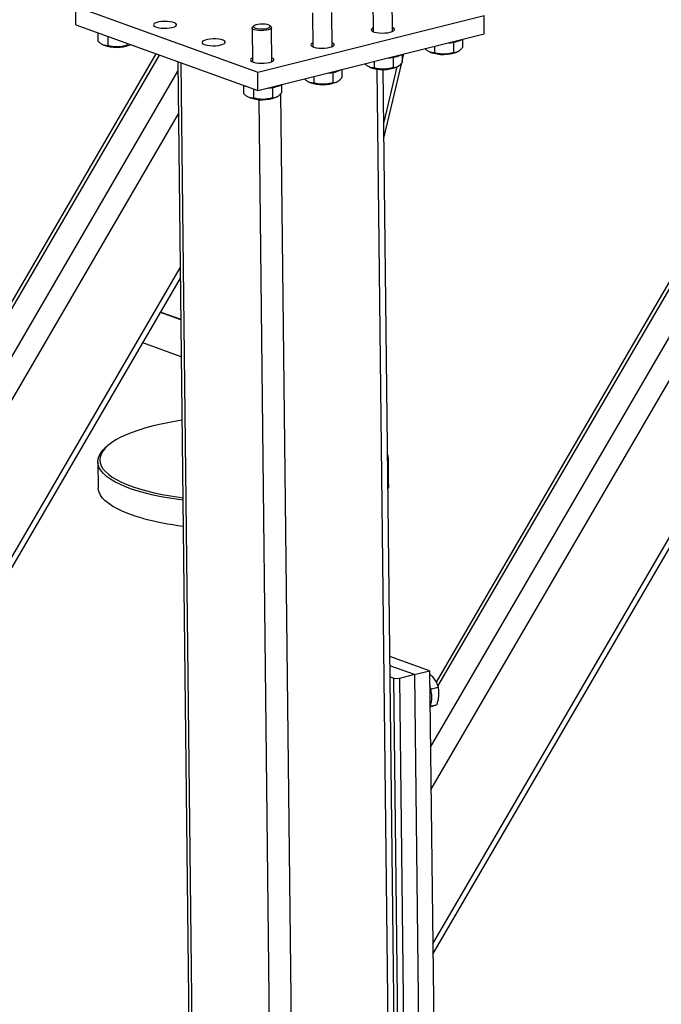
# Model space of a CAD drawing. Header units: millimetres. Extents: x 0 to 841, y 0 to 594.
# Tile 20 of 177: x 149 to 166, y 50 to 76. Entities that reach past the tile are written whole.
import ezdxf

# ---------------------------------------------------------------- set-up
doc = ezdxf.new("R2010")
doc.units = ezdxf.units.MM
doc.layers.add('TRAIT-FORT', color=4, linetype='Continuous', lineweight=25)

msp = doc.modelspace()

# ---------------------------------------------------------------- linework, layer by layer
at = {"layer": 'TRAIT-FORT', "color": 4, "linetype": 'Continuous', "lineweight": 25}
for p, q in [((170.955, 77.763), (159.82, 58.648)), ((159.676, 56.97), (171.644, 77.515)), ((159.869, 58.539), (171.048, 77.729)), ((159.689, 55.871), (172.184, 77.32)), ((158.188, 76.31), (158.198, 75.435)), ((158.698, 75.441), (158.688, 76.316)), ((150.521, 75.607), (150.516, 76.084)), ((150.516, 76.084), (155.216, 74.392)), ((155.216, 74.392), (161.06, 75.854)), ((156.63, 75.92), (156.64, 75.045)), ((157.139, 75.051), (157.129, 75.926)), ((161.065, 75.376), (161.06, 75.854)), ((150.521, 75.607), (155.222, 73.915)), ((155.071, 75.53), (155.081, 74.655)), ((155.116, 75.584), (155.083, 75.554)), ((155.559, 75.559), (155.525, 75.589)), ((155.581, 74.661), (155.571, 75.536)), ((151.087, 75.403), (151.089, 75.193)), ((151.152, 75.38), (151.144, 75.383)), ((151.344, 75.31), (151.347, 75.071)), ((155.222, 73.915), (161.065, 75.376)), ((160.503, 75.236), (160.506, 75.027)), ((151.223, 75.093), (151.241, 75.085)), ((151.837, 75.133), (151.838, 75.08)), ((151.921, 75.093), (151.933, 75.099)), ((159.78, 75.055), (159.782, 74.887)), ((160.27, 75.162), (160.273, 74.896)), ((152.586, 74.863), (146.031, 63.61)), ((146.081, 63.501), (152.68, 74.83)), ((158.712, 74.772), (158.715, 74.507)), ((158.945, 74.846), (158.947, 74.638)), ((158.947, 74.672), (158.991, 74.858)), ((159.659, 74.909), (159.677, 74.901)), ((160.356, 74.909), (160.376, 74.918)), ((153.154, 74.659), (153.468, 47.281)), ((153.556, 47.208), (153.242, 74.628)), ((157.387, 74.456), (157.389, 74.248)), ((158.101, 74.519), (158.119, 74.511)), ((158.222, 74.666), (158.224, 74.497)), ((158.617, 47.098), (158.303, 74.468)), ((158.766, 47.192), (158.454, 74.46)), ((158.808, 74.524), (158.469, 73.102)), ((158.474, 72.685), (158.936, 74.626)), ((158.798, 74.519), (158.818, 74.529)), ((145.887, 61.932), (153.157, 74.411)), ((155.222, 73.915), (155.216, 74.392)), ((156.664, 74.276), (156.666, 74.107)), ((157.153, 74.383), (157.156, 74.117)), ((154.847, 74.05), (154.85, 73.839)), ((154.913, 74.026), (154.904, 74.029)), ((155.105, 73.957), (155.108, 73.718)), ((155.595, 73.993), (155.598, 73.727)), ((155.828, 74.067), (155.831, 73.858)), ((156.542, 74.13), (156.56, 74.122)), ((157.239, 74.13), (157.259, 74.139)), ((154.984, 73.74), (155.002, 73.732)), ((155.681, 73.74), (155.701, 73.749)), ((156.124, 46.474), (155.81, 73.837)), ((155.561, 46.486), (155.25, 73.683)), ((145.899, 60.833), (153.169, 73.312)), ((159.734, 51.896), (172.151, 73.212)), ((159.737, 51.628), (172.34, 73.262)), ((145.945, 56.858), (153.215, 69.338)), ((145.948, 56.59), (153.218, 69.069)), ((153.23, 67.997), (152.704, 68.186)), ((152.71, 68.198), (153.23, 68.011)), ((153.241, 67.042), (152.246, 67.4)), ((151.318, 64.727), (151.271, 64.684)), ((151.088, 64.333), (151.096, 63.665)), ((158.595, 63.751), (158.588, 64.419)), ((159.653, 58.94), (158.627, 59.309)), ((159.264, 58.843), (158.63, 59.071)), ((158.634, 58.784), (158.733, 58.748)), ((158.854, 48.248), (158.733, 58.748)), ((158.733, 58.748), (158.874, 58.745)), ((159.264, 58.843), (158.874, 58.745)), ((158.874, 58.745), (158.994, 48.245)), ((159.264, 58.843), (159.653, 58.94)), ((159.264, 58.843), (159.384, 48.342)), ((159.653, 58.94), (159.773, 48.44)), ((159.679, 58.468), (159.878, 58.518)), ((159.67, 58.023), (159.845, 58.066))]:
    msp.add_line(p, q, dxfattribs=at)
at = {"layer": 'TRAIT-FORT', "color": 4, "linetype": 'Continuous', "lineweight": 25, "flags": 128}
for points in [[(153.011, 75.542), (153.064, 75.559), (153.101, 75.579), (153.121, 75.601), (153.122, 75.623), (153.104, 75.645), (153.069, 75.664), (153.018, 75.68), (152.955, 75.692), (152.884, 75.698), (152.809, 75.699), (152.735, 75.694), (152.666, 75.684), (152.607, 75.67), (152.563, 75.651), (152.534, 75.63), (152.524, 75.608), (152.532, 75.586), (152.559, 75.565), (152.602, 75.547), (152.659, 75.533), (152.727, 75.524), (152.801, 75.521), (152.876, 75.522), (152.947, 75.53), (153.011, 75.542)], [(155.559, 75.559), (155.561, 75.556), (155.571, 75.536), (155.562, 75.516), (155.535, 75.497), (155.493, 75.481), (155.438, 75.469), (155.374, 75.461), (155.306, 75.459), (155.239, 75.462), (155.179, 75.471), (155.128, 75.484), (155.093, 75.501), (155.073, 75.52), (155.073, 75.54), (155.083, 75.554)], [(155.504, 75.602), (155.462, 75.616), (155.408, 75.626), (155.346, 75.631), (155.282, 75.629), (155.222, 75.623), (155.17, 75.611), (155.132, 75.595), (155.11, 75.577), (155.107, 75.558), (155.123, 75.54), (155.157, 75.524), (155.205, 75.512), (155.264, 75.504), (155.327, 75.503), (155.39, 75.507), (155.447, 75.516), (155.493, 75.53), (155.523, 75.547), (155.535, 75.566), (155.529, 75.585), (155.504, 75.602)], [(158.197, 75.534), (158.186, 75.529), (158.158, 75.507), (158.147, 75.485), (158.156, 75.463), (158.182, 75.442), (158.226, 75.424), (158.283, 75.411), (158.351, 75.401), (158.424, 75.398), (158.499, 75.4), (158.571, 75.407), (158.635, 75.419)], [(158.635, 75.419), (158.687, 75.436), (158.725, 75.456), (158.744, 75.478), (158.745, 75.5), (158.728, 75.522), (158.697, 75.539)], [(154.265, 75.091), (154.317, 75.108), (154.354, 75.128), (154.374, 75.15), (154.375, 75.172), (154.357, 75.194), (154.322, 75.213), (154.271, 75.229), (154.208, 75.241), (154.137, 75.247), (154.062, 75.248), (153.988, 75.243), (153.92, 75.233), (153.861, 75.219), (153.816, 75.2), (153.788, 75.179), (153.777, 75.157), (153.785, 75.135), (153.812, 75.114), (153.855, 75.096), (153.913, 75.082), (153.98, 75.073), (154.054, 75.07), (154.129, 75.071), (154.201, 75.079), (154.265, 75.091)], [(156.638, 75.144), (156.628, 75.139), (156.599, 75.118), (156.589, 75.096), (156.597, 75.073), (156.624, 75.053), (156.667, 75.035), (156.725, 75.021), (156.792, 75.012), (156.866, 75.008), (156.941, 75.01), (157.013, 75.017), (157.077, 75.03)], [(157.077, 75.03), (157.129, 75.046), (157.166, 75.066), (157.186, 75.088), (157.187, 75.11), (157.169, 75.132), (157.138, 75.15)], [(155.08, 74.754), (155.069, 74.749), (155.041, 74.728), (155.03, 74.706), (155.039, 74.684), (155.066, 74.663), (155.109, 74.645), (155.167, 74.631), (155.234, 74.622), (155.308, 74.618), (155.383, 74.62), (155.454, 74.628), (155.518, 74.64)], [(155.518, 74.64), (155.571, 74.657), (155.608, 74.677), (155.628, 74.698), (155.629, 74.721), (155.611, 74.742), (155.58, 74.76)], [(153.26, 65.404), (153.159, 65.388), (152.936, 65.349), (152.721, 65.306), (152.517, 65.258), (152.324, 65.206), (152.142, 65.151), (151.974, 65.092), (151.819, 65.03), (151.678, 64.965), (151.553, 64.897), (151.444, 64.827), (151.35, 64.755), (151.273, 64.682), (151.213, 64.608), (151.171, 64.532), (151.145, 64.456), (151.138, 64.38), (151.148, 64.304), (151.175, 64.229), (151.22, 64.154), (151.283, 64.081), (151.362, 64.01), (151.458, 63.94), (151.57, 63.873), (151.697, 63.808), (151.839, 63.747), (151.996, 63.688), (152.166, 63.633), (152.35, 63.582), (152.544, 63.535), (152.75, 63.492), (152.966, 63.454), (153.191, 63.42), (153.283, 63.407)], [(153.283, 63.343), (153.169, 63.358), (152.941, 63.393), (152.722, 63.432), (152.514, 63.475), (152.316, 63.523), (152.131, 63.575), (151.958, 63.631), (151.799, 63.69), (151.655, 63.752), (151.526, 63.818), (151.413, 63.886), (151.315, 63.956), (151.235, 64.029), (151.172, 64.103), (151.126, 64.178), (151.098, 64.255), (151.088, 64.332), (151.096, 64.409), (151.121, 64.486), (151.165, 64.562), (151.225, 64.638), (151.271, 64.684)], [(152.23, 62.88), (152.051, 62.934), (151.885, 62.991), (151.733, 63.052), (151.596, 63.116), (151.475, 63.183), (151.37, 63.253), (151.281, 63.324), (151.209, 63.398), (151.155, 63.472), (151.118, 63.548), (151.099, 63.625), (151.096, 63.665)], [(158.595, 63.751), (158.588, 63.675), (158.578, 63.639)]]:
    msp.add_lwpolyline(points, dxfattribs=at)
at = {"layer": 'TRAIT-FORT', "color": 4, "linetype": 'Continuous', "lineweight": 25}
for centre, radius, start, end in [((160.11, 76.052), 0.906, 272.2675, 295.7255), ((151.57, 76.025), 0.996, 250.7034, 290.6037), ((158.552, 75.661), 0.904, 272.2478, 295.7452), ((160.005, 75.841), 0.996, 250.7424, 290.5946), ((156.993, 75.272), 0.906, 272.2675, 295.7255), ((158.447, 75.451), 0.996, 250.7338, 290.6032), ((155.436, 74.881), 0.904, 272.2478, 295.7452), ((156.889, 75.062), 0.996, 250.7424, 290.5946), ((155.331, 74.672), 0.996, 250.7338, 290.6032), ((158.244, 64.415), 0.344, 341.6626, 19.6485), ((154.152, 69.978), 7.353, 254.8493, 263.279), ((158.984, 58.264), 0.727, 339.2784, 22.0346)]:
    msp.add_arc(centre, radius, start, end, dxfattribs=at)
for points, knots in [([(151.347, 75.071), (151.315, 75.072), (151.261, 75.074), (151.182, 75.113), (151.129, 75.155), (151.098, 75.184), (151.089, 75.193)], [0, 0, 0, 0, 0.385452, 0.63739, 0.896089, 1, 1, 1, 1]), ([(151.838, 75.08), (151.795, 75.069), (151.709, 75.046), (151.582, 75.036), (151.46, 75.045), (151.385, 75.062), (151.347, 75.071)], [0, 0, 0, 0, 0.264973, 0.535143, 0.765379, 1, 1, 1, 1]), ([(151.838, 75.08), (151.858, 75.08), (151.889, 75.08), (151.919, 75.095), (151.929, 75.1)], [0, 0, 0, 0, 0.6750655, 1, 1, 1, 1]), ([(159.782, 74.887), (159.75, 74.888), (159.696, 74.889), (159.617, 74.929), (159.569, 74.966), (159.543, 74.991), (159.539, 74.995)], [0, 0, 0, 0, 0.408309, 0.675212, 0.949227, 1, 1, 1, 1]), ([(160.273, 74.896), (160.293, 74.897), (160.335, 74.899), (160.395, 74.925), (160.453, 74.969), (160.488, 75.008), (160.506, 75.027)], [0, 0, 0, 0, 0.264255, 0.534924, 0.765317, 1, 1, 1, 1]), ([(160.273, 74.896), (160.231, 74.885), (160.145, 74.862), (160.017, 74.852), (159.895, 74.861), (159.82, 74.878), (159.782, 74.887)], [0, 0, 0, 0, 0.264027, 0.534152, 0.76527, 1, 1, 1, 1]), ([(158.224, 74.497), (158.192, 74.498), (158.138, 74.5), (158.059, 74.539), (158.011, 74.577), (157.985, 74.601), (157.98, 74.605)], [0, 0, 0, 0, 0.408319, 0.675203, 0.949249, 1, 1, 1, 1]), ([(158.715, 74.507), (158.672, 74.495), (158.587, 74.472), (158.459, 74.462), (158.337, 74.471), (158.262, 74.488), (158.224, 74.497)], [0, 0, 0, 0, 0.264066, 0.534231, 0.765384, 1, 1, 1, 1]), ([(158.715, 74.507), (158.735, 74.507), (158.777, 74.509), (158.836, 74.536), (158.894, 74.58), (158.93, 74.618), (158.947, 74.638)], [0, 0, 0, 0, 0.264428, 0.535098, 0.765316, 1, 1, 1, 1]), ([(156.666, 74.107), (156.633, 74.108), (156.579, 74.11), (156.501, 74.149), (156.452, 74.187), (156.426, 74.212), (156.422, 74.215)], [0, 0, 0, 0, 0.408309, 0.675212, 0.949227, 1, 1, 1, 1]), ([(157.156, 74.117), (157.177, 74.118), (157.218, 74.12), (157.278, 74.146), (157.336, 74.19), (157.371, 74.229), (157.389, 74.248)], [0, 0, 0, 0, 0.264255, 0.534924, 0.765317, 1, 1, 1, 1]), ([(157.156, 74.117), (157.114, 74.106), (157.028, 74.083), (156.901, 74.072), (156.779, 74.082), (156.704, 74.099), (156.666, 74.107)], [0, 0, 0, 0, 0.264027, 0.534152, 0.76527, 1, 1, 1, 1]), ([(155.108, 73.718), (155.075, 73.719), (155.021, 73.72), (154.942, 73.76), (154.889, 73.801), (154.859, 73.831), (154.85, 73.839)], [0, 0, 0, 0, 0.385452, 0.63739, 0.896089, 1, 1, 1, 1]), ([(155.598, 73.727), (155.556, 73.716), (155.47, 73.693), (155.343, 73.683), (155.221, 73.692), (155.145, 73.709), (155.108, 73.718)], [0, 0, 0, 0, 0.264066, 0.534231, 0.765384, 1, 1, 1, 1]), ([(155.598, 73.727), (155.619, 73.728), (155.66, 73.73), (155.72, 73.756), (155.778, 73.8), (155.813, 73.839), (155.831, 73.858)], [0, 0, 0, 0, 0.264428, 0.535098, 0.765316, 1, 1, 1, 1]), ([(159.654, 58.863), (159.676, 58.841), (159.728, 58.789), (159.791, 58.703), (159.844, 58.608), (159.866, 58.548), (159.878, 58.518)], [0, 0, 0, 0, 0.206099, 0.497763, 0.746334, 1, 1, 1, 1]), ([(159.845, 58.066), (159.862, 58.127), (159.888, 58.226), (159.896, 58.364), (159.889, 58.453), (159.88, 58.503), (159.878, 58.518)], [0, 0, 0, 0, 0.385664, 0.637739, 0.896581, 1, 1, 1, 1]), ([(159.659, 58.012), (159.66, 58.012), (159.692, 58.02), (159.743, 58.037), (159.804, 58.053), (159.832, 58.062), (159.845, 58.066)], [0, 0, 0, 0, 0.004502, 0.370428, 0.682896, 1, 1, 1, 1])]:
    msp.add_open_spline(points, degree=3, knots=knots, dxfattribs=at)

doc.saveas('drawing.dxf')
